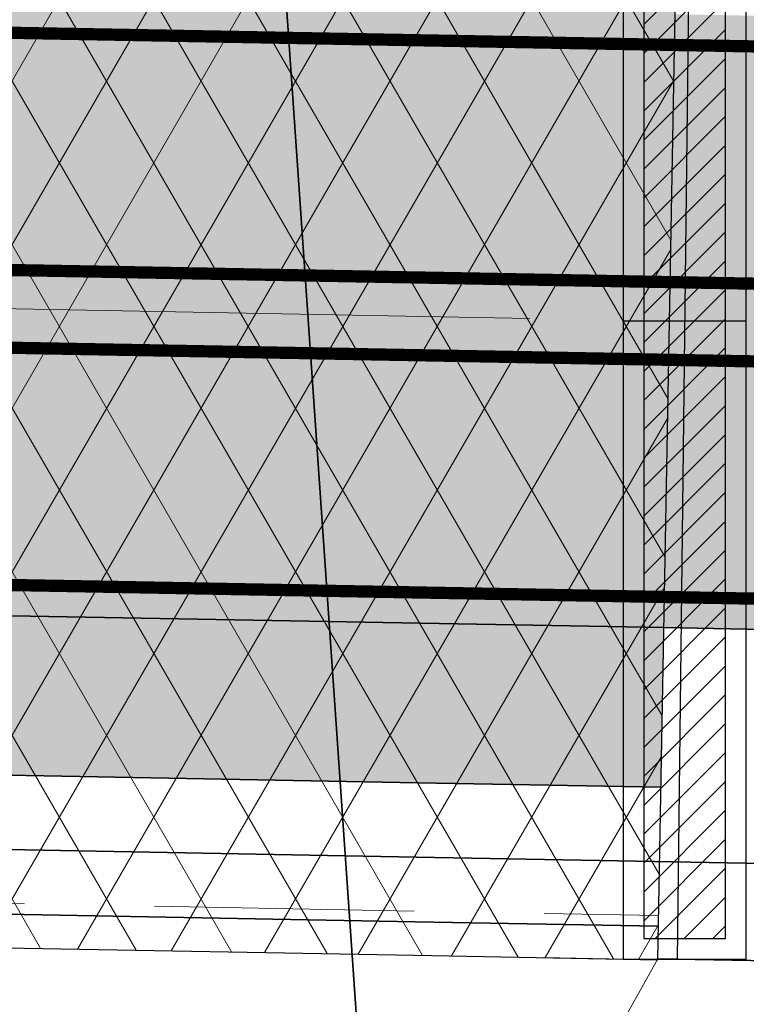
# Model space of a CAD drawing. Extents: x 100296 to 107772, y 404875 to 408930.
# Tile 25 of 98: x 101148 to 101157, y 407469 to 407481. Entities that reach past the tile are written whole.
import ezdxf

# ---------------------------------------------------------------- set-up
doc = ezdxf.new("R2010")
doc.units = 0
for name, pattern in [('CENTER2', [28.575000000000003, 19.05, -3.175, 3.175, -3.175]), ('HIDDEN2', [4.762499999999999, 3.175, -1.5875]), ('VW-3-3_STREEP', [6, 3, -3])]:
    doc.linetypes.add(name, pattern=pattern)
for name, color, linetype, lineweight in [('b-we-gw-taludarcering_lang-g', 2, 'Continuous', 18), ('gr-nw-f2dl400_80', 1, 'f2dl40080', 35), ('n-co-bc-betonvorm-g', 2, 'Continuous', 35), ('n-co-bc-betonvorm-gn', 1, 'HIDDEN2', 18), ('n-we-am_as_weg_hoofdrijbaan_rechtstand-g', 1, 'CENTER2', 18), ('n-we-gw-grondwerk-g', 2, 'Continuous', 35), ('n-we-kw-kunstwerk-a', 253, 'Continuous', 18), ('n-we-vh-verharding_kantverharding-g', 3, 'Continuous', 35), ('n-we-vw-markering_langs_streep_33_015-g', 7, 'VW-3-3_STREEP', 35), ('n-we-vw-markering_langs_streep_doorgetrokken_015-g', 7, 'Continuous', 35)]:
    doc.layers.add(name, color=color, linetype=linetype, lineweight=lineweight)
for name, color, linetype in [('TDNA----_damwand', 254, 'Continuous'), ('TDNA----_main_road_asphalt', 251, 'Continuous'), ('TDNL----_bossages', 71, 'Continuous'), ('TDNL----_damwand', 1, 'Continuous'), ('TDNL----_kunstwerk', 4, 'Continuous')]:
    doc.layers.add(name, color=color, linetype=linetype)
doc.linetypes.add('f2dl40080', pattern='A,2,-1,[168,RTW.shx,S=0.5,R=0,X=0,Y=0],-1', length=4)

# ---------------------------------------------------------------- blocks, each defined once
blk = doc.blocks.new('pijler bovenaanzicht')
at = {"layer": 'TDNA----_damwand'}
h = blk.add_hatch(dxfattribs=at)
h.set_pattern_fill('ANSI31', color=256, scale=2)
h.set_pattern_definition([(45, (0, 0), (-0.1767766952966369, 0.1767766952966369), [])])
h.paths.add_polyline_path([(-0.5, -7.549999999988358), (0.5, -7.549999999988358), (0.5, 7.549999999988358), (-0.5, 7.549999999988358)])
at = {"layer": 'TDNL----_damwand'}
for points in [[(-0.75, -7.799999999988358), (0.75, -7.799999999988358), (0.75, 7.799999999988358), (-0.75, 7.799999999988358)], [(-0.5, -7.549999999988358), (0.5, -7.549999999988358), (0.5, 7.549999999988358), (-0.5, 7.549999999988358)]]:
    blk.add_lwpolyline(points, close=True, dxfattribs=at)
at = {"layer": 'TDNL----_damwand', "flags": 128}
blk.add_lwpolyline([(0.75, 0), (-0.75, 0)], dxfattribs=at)

msp = doc.modelspace()

# ---------------------------------------------------------------- hatches: boundary and pattern name
at = {"layer": 'n-we-kw-kunstwerk-a'}
h = msp.add_hatch(dxfattribs=at)
h.set_pattern_fill('ENV-A01', color=256)
h.set_pattern_definition([(59.99999999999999, (0, 0), (-0.8660254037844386, 0.5000000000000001), []), (120, (0, 0), (-0.8660254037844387, -0.4999999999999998), [])])
h.paths.add_polyline_path([(101040.5157212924, 407471.381035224), (101048.2398327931, 407471.239290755), (101053.238991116, 407471.1475516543), (101058.2381494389, 407471.0558125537), (101063.2373077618, 407470.9640734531), (101068.2364660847, 407470.8723343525), (101073.2356244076, 407470.7805952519), (101078.2347827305, 407470.6888561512), (101083.2339410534, 407470.5971170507), (101088.2330993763, 407470.50537795), (101093.2322576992, 407470.4136388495), (101098.2314160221, 407470.3218997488), (101103.230574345, 407470.2301606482), (101108.2297326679, 407470.1384215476), (101113.2288909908, 407470.046682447), (101118.2280493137, 407469.9549433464), (101123.2272076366, 407469.8632042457), (101128.2263659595, 407469.7714651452), (101133.2255242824, 407469.6797260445), (101138.2246826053, 407469.587986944), (101143.2238409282, 407469.4962478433), (101148.2229992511, 407469.4045087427), (101153.222157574, 407469.3127696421), (101156.1928551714, 407469.2582546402), (101156.4792646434, 407484.8656269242), (101153.5085670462, 407484.9201419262), (101148.5094087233, 407485.0118810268), (101143.5102504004, 407485.1036201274), (101138.5110920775, 407485.195359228), (101133.5119337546, 407485.2870983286), (101128.5127754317, 407485.3788374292), (101123.5136171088, 407485.4705765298), (101118.5144587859, 407485.5623156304), (101113.515300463, 407485.6540547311), (101108.5161421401, 407485.7457938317), (101103.5169838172, 407485.8375329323), (101098.5178254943, 407485.9292720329), (101093.5186671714, 407486.0210111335), (101088.5195088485, 407486.1127502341), (101083.5203505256, 407486.2044893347), (101078.5211922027, 407486.2962284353), (101073.5220338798, 407486.3879675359), (101068.5228755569, 407486.4797066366), (101063.523717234, 407486.5714457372), (101058.5245589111, 407486.6631848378), (101053.5254005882, 407486.7549239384), (101048.5262422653, 407486.846663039), (101043.5270839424, 407486.9384021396), (101040.8021307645, 407486.988407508)])
at = {"layer": 'TDNA----_main_road_asphalt'}
msp.add_hatch(color=256, dxfattribs=at).paths.add_polyline_path([(101226.8835860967, 407479.5229617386), (101223.4224748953, 407479.586476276), (101218.4233165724, 407479.6782153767), (101213.4241582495, 407479.7699544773), (101208.4249999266, 407479.8616935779), (101203.4258416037, 407479.9534326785), (101198.4266832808, 407480.0451717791), (101193.4275249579, 407480.1369108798), (101188.428366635, 407480.2286499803), (101183.4292083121, 407480.320389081), (101178.4300499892, 407480.4121281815), (101173.4308916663, 407480.5038672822), (101168.4317333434, 407480.5956063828), (101163.4325750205, 407480.6873454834), (101158.4334166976, 407480.779084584), (101156.4049559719, 407480.8163086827), (101156.4407342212, 407482.7659804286), (101153.4700366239, 407482.8204954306), (101148.470878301, 407482.9122345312), (101143.4717199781, 407483.0039736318), (101138.4725616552, 407483.0957127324), (101133.4734033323, 407483.187451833), (101128.4742450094, 407483.2791909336), (101123.4750866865, 407483.3709300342), (101118.4759283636, 407483.4626691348), (101113.4767700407, 407483.5544082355), (101108.4776117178, 407483.6461473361), (101103.4784533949, 407483.7378864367), (101098.479295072, 407483.8296255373), (101093.4801367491, 407483.9213646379), (101088.4809784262, 407484.0131037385), (101083.4818201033, 407484.1048428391), (101078.4826617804, 407484.1965819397), (101073.4835034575, 407484.2883210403), (101068.4843451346, 407484.380060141), (101063.4851868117, 407484.4717992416), (101058.4860284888, 407484.5635383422), (101053.4868701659, 407484.6552774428), (101048.487711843, 407484.7470165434), (101043.4885535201, 407484.838755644), (101040.7636003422, 407484.8887610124), (101040.727822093, 407482.9390892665), (101038.453616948, 407482.9808229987), (101033.4544586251, 407483.0725620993), (101028.4553003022, 407483.1643011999), (101023.4561419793, 407483.2560403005), (101018.4569836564, 407483.3477794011), (101013.4578253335, 407483.4395185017), (101008.4586670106, 407483.5312576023), (101003.4595086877, 407483.622996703), (100998.4603503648, 407483.7147358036), (100993.4611920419, 407483.8064749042), (100988.462033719, 407483.8982140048), (100983.4628753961, 407483.9899531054), (100978.4637170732, 407484.081692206), (100973.4645587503, 407484.1734313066), (100968.4654004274, 407484.2651704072), (100963.4662421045, 407484.3569095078), (100958.4670837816, 407484.4486486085), (100953.4679254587, 407484.5403877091), (100948.4687671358, 407484.6321268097), (100943.4696088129, 407484.7238659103), (100938.47045049, 407484.8156050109), (100933.4712921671, 407484.9073441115), (100928.4721338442, 407484.9990832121), (100923.4729755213, 407485.0908223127), (100918.4738171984, 407485.1825614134), (100913.4746588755, 407485.274300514), (100908.4755005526, 407485.3660396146), (100903.4763422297, 407485.4577787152), (100898.4771839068, 407485.5495178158), (100893.4780255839, 407485.6412569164), (100888.478867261, 407485.732996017), (100883.4797089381, 407485.8247351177), (100878.4805506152, 407485.9164742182), (100873.4813922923, 407486.0082133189), (100868.4822339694, 407486.0999524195), (100863.4830756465, 407486.1916915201), (100858.4839173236, 407486.2834306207), (100853.4847590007, 407486.3751697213), (100848.4856006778, 407486.4669088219), (100843.4864423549, 407486.5586479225), (100838.487284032, 407486.6503870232), (100833.4881257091, 407486.7421261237), (100828.4889673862, 407486.8338652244), (100825.9268903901, 407486.8808816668), (100825.7481836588, 407479.3828983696), (100828.3513587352, 407479.3351277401), (100833.3505170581, 407479.2433886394), (100838.349675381, 407479.1516495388), (100843.3488337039, 407479.0599104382), (100848.3479920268, 407478.9681713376), (100853.3471503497, 407478.876432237), (100858.3463086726, 407478.7846931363), (100863.3454669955, 407478.6929540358), (100868.3446253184, 407478.6012149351), (100873.3437836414, 407478.5094758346), (100878.3429419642, 407478.4177367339), (100883.3421002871, 407478.3259976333), (100888.34125861, 407478.2342585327), (100893.3404169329, 407478.1425194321), (100898.3395752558, 407478.0507803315), (100903.3387335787, 407477.9590412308), (100908.3378919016, 407477.8673021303), (100913.3370502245, 407477.7755630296), (100918.3362085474, 407477.6838239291), (100923.3353668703, 407477.5920848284), (100928.3345251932, 407477.5003457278), (100933.3336835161, 407477.4086066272), (100938.332841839, 407477.3168675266), (100943.3320001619, 407477.225128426), (100948.3311584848, 407477.1333893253), (100953.3303168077, 407477.0416502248), (100958.3294751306, 407476.9499111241), (100963.3286334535, 407476.8581720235), (100968.3277917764, 407476.7664329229), (100973.3269500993, 407476.6746938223), (100978.3261084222, 407476.5829547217), (100983.3252667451, 407476.4912156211), (100988.324425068, 407476.3994765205), (100993.3235833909, 407476.3077374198), (100998.3227417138, 407476.2159983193), (101003.3219000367, 407476.1242592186), (101008.3210583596, 407476.032520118), (101013.3202166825, 407475.9407810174), (101018.3193750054, 407475.8490419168), (101023.3185333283, 407475.7573028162), (101028.3176916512, 407475.6655637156), (101033.3168499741, 407475.573824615), (101038.316008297, 407475.4820855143), (101040.590213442, 407475.4403517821), (101040.5544351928, 407473.4906800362), (101043.2793883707, 407473.4406746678), (101048.2785466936, 407473.3489355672), (101053.2777050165, 407473.2571964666), (101058.2768633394, 407473.165457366), (101063.2760216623, 407473.0737182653), (101068.2751799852, 407472.9819791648), (101073.2743383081, 407472.8902400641), (101078.273496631, 407472.7985009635), (101083.2726549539, 407472.7067618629), (101088.2718132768, 407472.6150227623), (101093.2709715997, 407472.5232836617), (101098.2701299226, 407472.4315445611), (101103.2692882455, 407472.3398054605), (101108.2684465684, 407472.2480663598), (101113.2676048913, 407472.1563272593), (101118.2667632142, 407472.0645881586), (101123.2659215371, 407471.972849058), (101128.26507986, 407471.8811099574), (101133.2642381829, 407471.7893708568), (101138.2633965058, 407471.6976317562), (101143.2625548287, 407471.6058926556), (101148.2617131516, 407471.514153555), (101153.2608714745, 407471.4224144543), (101156.2315690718, 407471.3678994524), (101156.267347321, 407473.3175711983), (101158.2958080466, 407473.2803470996), (101163.2949663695, 407473.1886079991), (101168.2941246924, 407473.0968688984), (101173.2932830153, 407473.0051297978), (101178.2924413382, 407472.9133906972), (101183.2915996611, 407472.8216515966), (101188.290757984, 407472.729912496), (101193.2899163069, 407472.6381733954), (101198.2890746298, 407472.5464342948), (101203.2882329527, 407472.4546951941), (101208.2873912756, 407472.3629560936), (101213.2865495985, 407472.2712169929), (101218.2857079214, 407472.1794778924), (101223.2848662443, 407472.0877387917), (101226.1148840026, 407472.0358053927)])
at = {"layer": 'TDNL----_bossages'}
h = msp.add_hatch(dxfattribs=at)
h.set_pattern_fill('ENV-A30', color=256)
h.set_pattern_definition([(45, (0, 0), (-0.6222539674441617, 0.6222539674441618), []), (45, (0, 3.1112698), (-3.111269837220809, 3.11126983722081), [1, -0.6]), (17, (0, 0), (0.5157491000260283, 1.596552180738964), [0, -1.632, -0.924, 0, -1.344]), (48, (0, 0), (-0.3683115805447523, 1.623436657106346), [0, -1.616, 0, -1.648, 0, -1.328]), (71, (0, 0), (-0.9582315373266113, 1.345261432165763), [0, -1.6, 0, -0.9599999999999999, -1.316])])
edge = h.paths.add_edge_path()
edge.add_line((101631.6280828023, 407469.6562539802), (101632.2316357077, 407471.5508864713))
edge.add_arc((101626.5147049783, 407473.3720682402), 6.000000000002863, 342.3302352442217, 446.359084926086)
edge.add_line((101626.8957241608, 407479.3599580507), (101611.3307915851, 407480.350380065))
edge.add_line((101611.3307915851, 407480.350380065), (101606.1368240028, 407480.8027214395))
edge.add_line((101606.1368240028, 407480.8027214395), (101600.9533239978, 407481.2608050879))
edge.add_line((101600.9533239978, 407481.2608050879), (101595.7757660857, 407481.7040847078))
edge.add_line((101595.7757660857, 407481.7040847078), (101590.6009274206, 407482.1150527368))
edge.add_line((101590.6009274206, 407482.1150527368), (101585.4287345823, 407482.4938333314))
edge.add_line((101585.4287345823, 407482.4938333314), (101580.2573226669, 407482.826514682))
edge.add_line((101580.2573226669, 407482.826514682), (101575.0897411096, 407483.1362137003))
edge.add_line((101575.0897411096, 407483.1362137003), (101569.9179742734, 407483.3515950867))
edge.add_line((101569.9179742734, 407483.3515950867), (101564.7498998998, 407483.5352080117))
edge.add_line((101564.7498998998, 407483.5352080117), (101559.5854320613, 407483.6871620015))
edge.add_line((101559.5854320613, 407483.6871620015), (101554.4262195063, 407483.8301159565))
edge.add_line((101554.4262195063, 407483.8301159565), (101549.281265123, 407484.0256781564))
edge.add_line((101549.281265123, 407484.0256781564), (101544.1495712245, 407484.1777510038))
edge.add_line((101544.1495712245, 407484.1777510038), (101539.0303440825, 407484.2722708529))
edge.add_line((101539.0303440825, 407484.2722708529), (101533.924618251, 407484.3277936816))
edge.add_line((101533.924618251, 407484.3277936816), (101528.8323906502, 407484.348990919))
edge.add_line((101528.8323906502, 407484.348990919), (101523.7535642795, 407484.3404517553))
edge.add_line((101523.7535642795, 407484.3404517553), (101518.6876466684, 407484.2952715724))
edge.add_line((101518.6876466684, 407484.2952715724), (101513.633820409, 407484.1889588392))
edge.add_line((101513.633820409, 407484.1889588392), (101508.5929532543, 407484.0665742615))
edge.add_line((101508.5929532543, 407484.0665742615), (101503.5645451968, 407483.9313048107))
edge.add_line((101503.5645451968, 407483.9313048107), (101498.5480510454, 407483.7852310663))
edge.add_line((101498.5480510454, 407483.7852310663), (101493.5422507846, 407483.6362854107))
edge.add_line((101493.5422507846, 407483.6362854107), (101483.5370751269, 407483.4459927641))
edge.add_line((101483.5370751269, 407483.4459927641), (101473.5325847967, 407483.2930489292))
edge.add_line((101473.5325847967, 407483.2930489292), (101463.5274899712, 407483.1071614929))
edge.add_line((101463.5274899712, 407483.1071614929), (101453.5209094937, 407482.8403168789))
edge.add_line((101453.5209094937, 407482.8403168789), (101443.5136103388, 407482.5343095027))
edge.add_line((101443.5136103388, 407482.5343095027), (101433.5081777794, 407482.3300183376))
edge.add_line((101433.5081777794, 407482.3300183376), (101413.5019921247, 407482.1764359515))
edge.add_line((101413.5019921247, 407482.1764359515), (101395.5313596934, 407481.8922171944))
edge.add_arc((101395.539266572, 407481.3922797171), 0.4999999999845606, 90.90609930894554, 168.9826031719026)
edge.add_line((101395.0484819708, 407481.487833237), (101398.5100475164, 407481.424310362))
edge.add_line((101398.5100475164, 407481.424310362), (101460.0296005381, 407480.0069863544))
edge.add_line((101460.0296005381, 407480.0069863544), (101522.1195406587, 407478.6150672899))
edge.add_line((101522.1195406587, 407478.6150672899), (101552.1308784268, 407477.2825962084))
edge.add_line((101552.1308784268, 407477.2825962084), (101578.5199892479, 407474.6257253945))
edge.add_line((101578.5199892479, 407474.6257253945), (101603.0848261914, 407470.8503984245))
edge.add_line((101603.0848261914, 407470.8503984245), (101630.2783762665, 407465.4211428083))
edge.add_line((101630.2783762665, 407465.4211428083), (101631.6280828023, 407469.6562539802))
edge = h.paths.add_edge_path()
edge.add_line((101383.0045273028, 407491.1952842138), (101413.3904114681, 407491.6758593))
edge.add_line((101413.3904114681, 407491.6758593), (101433.3747434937, 407491.8292739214))
edge.add_line((101433.3747434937, 407491.8292739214), (101443.2714590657, 407492.0313453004))
edge.add_line((101443.2714590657, 407492.0313453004), (101453.2491059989, 407492.3364459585))
edge.add_line((101453.2491059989, 407492.3364459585), (101463.3126272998, 407492.6048090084))
edge.add_line((101463.3126272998, 407492.6048090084), (101473.3717408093, 407492.7917000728))
edge.add_line((101473.3717408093, 407492.7917000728), (101483.3741414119, 407492.944611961))
edge.add_line((101483.3741414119, 407492.944611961), (101493.3106463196, 407493.1335985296))
edge.add_line((101493.3106463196, 407493.1335985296), (101498.2655072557, 407493.2810285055))
edge.add_line((101498.2655072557, 407493.2810285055), (101503.2985553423, 407493.4275861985))
edge.add_line((101503.2985553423, 407493.4275861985), (101508.3499302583, 407493.5634734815))
edge.add_line((101508.3499302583, 407493.5634734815), (101513.418631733, 407493.6865338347))
edge.add_line((101513.418631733, 407493.6865338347), (101518.5453811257, 407493.7943805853))
edge.add_line((101518.5453811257, 407493.7943805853), (101523.7032163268, 407493.8403805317))
edge.add_line((101523.7032163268, 407493.8403805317), (101528.8441769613, 407493.849024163))
edge.add_line((101528.8441769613, 407493.849024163), (101533.9960429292, 407493.8275786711))
edge.add_line((101533.9960429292, 407493.8275786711), (101539.1696850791, 407493.7713172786))
edge.add_line((101539.1696850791, 407493.7713172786), (101544.3779658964, 407493.6751531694))
edge.add_line((101544.3779658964, 407493.6751531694), (101549.6023902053, 407493.5203323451))
edge.add_line((101549.6023902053, 407493.5203323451), (101554.7382120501, 407493.325117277))
edge.add_line((101554.7382120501, 407493.325117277), (101559.8566957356, 407493.1832918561))
edge.add_line((101559.8566957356, 407493.1832918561), (101565.058254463, 407493.0302465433))
edge.add_line((101565.058254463, 407493.0302465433), (101570.2842760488, 407492.844574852))
edge.add_line((101570.2842760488, 407492.844574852), (101575.5715895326, 407492.6243814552))
edge.add_line((101575.5715895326, 407492.6243814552), (101580.8464297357, 407492.3082543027))
edge.add_line((101580.8464297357, 407492.3082543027), (101586.0806212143, 407491.9715342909))
edge.add_line((101586.0806212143, 407491.9715342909), (101591.3239116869, 407491.587546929))
edge.add_line((101591.3239116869, 407491.587546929), (101596.5570099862, 407491.1719521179))
edge.add_line((101596.5570099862, 407491.1719521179), (101601.7766613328, 407490.7250686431))
edge.add_line((101601.7766613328, 407490.7250686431), (101606.9670849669, 407490.2663731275))
edge.add_line((101606.9670849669, 407490.2663731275), (101636.2651424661, 407487.7148124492))
edge.add_line((101636.2651424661, 407487.7148124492), (101637.5376327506, 407497.7422154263))
edge.add_line((101637.5376327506, 407497.7422154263), (101582.5547483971, 407518.867778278))
edge.add_line((101582.5547483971, 407518.867778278), (101577.0953049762, 407506.8692729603))
edge.add_line((101577.0953049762, 407506.8692729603), (101559.352046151, 407505.7784978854))
edge.add_line((101559.352046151, 407505.7784978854), (101556.0763584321, 407501.4154180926))
edge.add_line((101556.0763584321, 407501.4154180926), (101545.1574174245, 407501.1427140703))
edge.add_line((101545.1574174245, 407501.1427140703), (101535.6033508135, 407505.2331103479))
edge.add_line((101535.6033508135, 407505.2331103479), (101403.7573399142, 407498.9611639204))
edge.add_line((101403.7573399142, 407498.9611639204), (101361.3705095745, 407493.503699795))
edge.add_line((101361.3705095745, 407493.503699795), (101349.6326330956, 407495.9579334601))
edge.add_line((101349.6326330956, 407495.9579334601), (101305.9569232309, 407497.0487085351))
edge.add_line((101305.9569232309, 407497.0487085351), (101255.8814485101, 407493.6644963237))
edge.add_line((101255.8814485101, 407493.6644963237), (101251.0320223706, 407493.9336321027))
edge.add_line((101251.0320223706, 407493.9336321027), (101250.2975979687, 407494.6265502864))
edge.add_line((101250.2975979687, 407494.6265502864), (101210.4137285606, 407493.4934766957))
edge.add_line((101210.4137285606, 407493.4934766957), (101206.7884684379, 407493.7309266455))
edge.add_line((101206.7884684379, 407493.7309266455), (101206.4406304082, 407493.7595203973))
edge.add_line((101206.4406304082, 407493.7595203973), (101204.1370894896, 407491.9003031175))
edge.add_line((101204.1370894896, 407491.9003031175), (101199.0033592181, 407492.2365559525))
edge.add_arc((101200.0490982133, 407508.2023453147), 16.0000000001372, 252.3439144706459, 266.25255180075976, ccw=False)
edge.add_line((101195.1962533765, 407492.9560376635), (101184.7721024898, 407496.2740073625))
edge.add_line((101184.7721024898, 407496.2740073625), (101173.4889828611, 407509.0639396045))
edge.add_line((101173.4889828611, 407509.0639396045), (101166.8252022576, 407509.6166953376))
edge.add_arc((101165.6678871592, 407495.6646122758), 14.00000000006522, 85.2582124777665, 174.9108574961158)
edge.add_line((101151.7230766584, 407496.9064899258), (101157.4161808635, 407485.8486020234))
edge.add_line((101157.4161808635, 407485.8486020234), (101358.6664499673, 407482.1554766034))
edge.add_line((101358.6664499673, 407482.1554766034), (101360.1560438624, 407485.9269372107))
edge.add_line((101360.1560438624, 407485.9269372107), (101364.0568877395, 407488.1921554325))
edge.add_line((101364.0568877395, 407488.1921554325), (101380.2952938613, 407489.1309638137))
edge.add_line((101380.2952938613, 407489.1309638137), (101382.1273550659, 407488.1995137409))
edge.add_line((101382.1273550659, 407488.1995137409), (101382.0218151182, 407490.1411327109))
edge.add_arc((101383.0203410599, 407490.1954092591), 0.9999999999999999, 90.90609930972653, 183.1113460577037, ccw=False)

# ---------------------------------------------------------------- linework, layer by layer
at = {"layer": 'b-we-gw-taludarcering_lang-g', "flags": 128}
msp.add_lwpolyline([(101152.8767792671, 407463.3193637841), (101156.1930386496, 407469.2682529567)], dxfattribs=at)
at = {"layer": 'gr-nw-f2dl400_80', "ltscale": 0.5, "flags": 128}
msp.add_lwpolyline([(101030.5394220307, 407472.7643114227), (101043.2626918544, 407472.530827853), (101048.2618501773, 407472.4390887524), (101053.2610085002, 407472.3473496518), (101058.2601668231, 407472.2556105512), (101063.259325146, 407472.1638714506), (101068.2584834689, 407472.07213235), (101073.2576417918, 407471.9803932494), (101078.2568001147, 407471.8886541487), (101083.2559584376, 407471.7969150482), (101088.2551167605, 407471.7051759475), (101093.2542750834, 407471.6134368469), (101098.2534334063, 407471.5216977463), (101103.2525917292, 407471.4299586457), (101108.2517500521, 407471.3382195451), (101113.250908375, 407471.2464804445), (101118.2500666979, 407471.1547413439), (101123.2492250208, 407471.0630022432), (101128.2483833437, 407470.9712631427), (101133.2475416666, 407470.879524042), (101138.2466999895, 407470.7877849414), (101143.2458583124, 407470.6960458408), (101148.2450166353, 407470.6043067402), (101153.2441749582, 407470.5125676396), (101166.2131892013, 407470.2745744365)], dxfattribs=at)
at = {"layer": 'n-co-bc-betonvorm-g', "flags": 128}
msp.add_lwpolyline([(101083.2414636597, 407471.0070480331), (101088.2406219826, 407470.9153089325), (101093.2397803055, 407470.8235698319), (101098.2389386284, 407470.7318307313), (101103.2380969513, 407470.6400916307), (101108.2372552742, 407470.5483525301), (101113.2364135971, 407470.4566134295), (101118.23557192, 407470.3648743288), (101123.2347302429, 407470.2731352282), (101128.2338885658, 407470.1813961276), (101133.2330468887, 407470.089657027), (101138.2322052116, 407469.9979179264), (101143.2313635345, 407469.9061788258), (101148.2305218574, 407469.8144397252), (101153.2296801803, 407469.7227006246), (101156.2003777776, 407469.6681856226)], dxfattribs=at)
at = {"layer": 'n-co-bc-betonvorm-gn', "flags": 128}
for points in [[(101040.5256291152, 407471.9209443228), (101043.2505822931, 407471.8709389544), (101048.249740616, 407471.7791998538), (101053.2488989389, 407471.6874607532), (101058.2480572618, 407471.5957216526), (101063.2472155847, 407471.503982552), (101068.2463739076, 407471.4122434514), (101073.2455322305, 407471.3205043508), (101078.2446905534, 407471.2287652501), (101083.2438488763, 407471.1370261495), (101088.2430071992, 407471.0452870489), (101093.2421655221, 407470.9535479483), (101098.241323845, 407470.8618088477), (101103.2404821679, 407470.7700697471), (101108.2396404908, 407470.6783306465), (101113.2387988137, 407470.5865915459), (101118.2379571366, 407470.4948524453), (101123.2371154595, 407470.4031133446), (101128.2362737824, 407470.311374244), (101133.2354321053, 407470.2196351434), (101138.2345904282, 407470.1278960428), (101143.2337487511, 407470.0361569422), (101148.232907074, 407469.9444178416), (101153.2320653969, 407469.852678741), (101156.2027629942, 407469.798163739)], [(101040.5157212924, 407471.381035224), (101043.2406744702, 407471.3310298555), (101048.2398327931, 407471.239290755), (101053.238991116, 407471.1475516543), (101058.2381494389, 407471.0558125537), (101063.2373077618, 407470.9640734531), (101068.2364660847, 407470.8723343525), (101073.2356244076, 407470.7805952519), (101078.2347827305, 407470.6888561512), (101083.2339410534, 407470.5971170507), (101088.2330993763, 407470.50537795), (101093.2322576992, 407470.4136388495), (101098.2314160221, 407470.3218997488), (101103.230574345, 407470.2301606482), (101108.2297326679, 407470.1384215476), (101113.2288909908, 407470.046682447), (101118.2280493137, 407469.9549433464), (101123.2272076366, 407469.8632042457), (101128.2263659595, 407469.7714651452), (101133.2255242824, 407469.6797260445), (101138.2246826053, 407469.587986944), (101143.2238409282, 407469.4962478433), (101148.2229992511, 407469.4045087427), (101153.222157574, 407469.3127696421), (101156.1928551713, 407469.2582546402)]]:
    msp.add_lwpolyline(points, dxfattribs=at)
at = {"layer": 'n-we-am_as_weg_hoofdrijbaan_rechtstand-g', "flags": 128}
msp.add_lwpolyline([(100478.4676533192, 407489.5064432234), (101495.1623347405, 407470.8491714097)], dxfattribs=at)
at = {"layer": 'n-we-gw-grondwerk-g'}
for p, q in [((101152.8767792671, 407463.3193637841), (101150.7038868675, 407494.6260097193)), ((101156.1930386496, 407469.2682529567), (101163.220657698, 407469.1392897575))]:
    msp.add_line(p, q, dxfattribs=at)
at = {"layer": 'n-we-vh-verharding_kantverharding-g', "flags": 128}
for points in [[(101083.3084332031, 407474.6564336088), (101088.307591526, 407474.5646945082), (101093.3067498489, 407474.4729554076), (101098.3059081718, 407474.381216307), (101103.3050664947, 407474.2894772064), (101108.3042248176, 407474.1977381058), (101113.3033831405, 407474.1059990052), (101118.3025414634, 407474.0142599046), (101123.3016997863, 407473.9225208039), (101128.3008581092, 407473.8307817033), (101133.3000164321, 407473.7390426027), (101138.299174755, 407473.6473035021), (101143.2983330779, 407473.5555644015), (101148.2974914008, 407473.4638253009), (101153.2966497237, 407473.3720862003), (101156.267347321, 407473.3175711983), (101158.2958080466, 407473.2803470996)], [(101083.2726549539, 407472.7067618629), (101088.2718132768, 407472.6150227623), (101093.2709715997, 407472.5232836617), (101098.2701299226, 407472.4315445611), (101103.2692882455, 407472.3398054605), (101108.2684465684, 407472.2480663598), (101113.2676048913, 407472.1563272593), (101118.2667632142, 407472.0645881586), (101123.2659215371, 407471.972849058), (101128.26507986, 407471.8811099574), (101133.2642381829, 407471.7893708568), (101138.2633965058, 407471.6976317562), (101143.2625548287, 407471.6058926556), (101148.2617131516, 407471.514153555), (101153.2608714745, 407471.4224144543), (101156.2315690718, 407471.3678994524)]]:
    msp.add_lwpolyline(points, dxfattribs=at)
at = {"layer": 'n-we-vw-markering_langs_streep_33_015-g', "flags": 128}
msp.add_lwpolyline([(100738.6928291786, 407489.9316212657, 0.15, 0.15, 0), (100749.9841746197, 407488.931759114, 0.15, 0.15, 0), (100769.304407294, 407487.7613711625, 0.15, 0.15, 0.01041102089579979), (100779.7221027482, 407487.3530014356, 0.15, 0.15, 0), (100783.4896620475, 407487.2845802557, 0.15, 0.15, 0), (100788.4888203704, 407487.192841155, 0.15, 0.15, 0), (100793.4879786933, 407487.1011020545, 0.15, 0.15, 0), (100798.4871370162, 407487.0093629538, 0.15, 0.15, 0), (100803.4862953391, 407486.9176238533, 0.15, 0.15, 0), (100808.485453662, 407486.8258847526, 0.15, 0.15, 0), (100813.4846119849, 407486.734145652, 0.15, 0.15, 0), (100818.4837703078, 407486.6424065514, 0.15, 0.15, 0), (100823.4829286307, 407486.5506674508, 0.15, 0.15, 0), (100828.4820869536, 407486.4589283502, 0.15, 0.15, 0), (100833.4812452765, 407486.3671892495, 0.15, 0.15, 0), (100838.4804035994, 407486.275450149, 0.15, 0.15, 0), (100843.4795619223, 407486.1837110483, 0.15, 0.15, 0), (100848.4787202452, 407486.0919719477, 0.15, 0.15, 0), (100853.4778785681, 407486.0002328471, 0.15, 0.15, 0), (100858.477036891, 407485.9084937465, 0.15, 0.15, 0), (100863.4761952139, 407485.8167546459, 0.15, 0.15, 0), (100868.4753535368, 407485.7250155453, 0.15, 0.15, 0), (100873.4745118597, 407485.6332764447, 0.15, 0.15, 0), (100878.4736701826, 407485.541537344, 0.15, 0.15, 0), (100883.4728285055, 407485.4497982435, 0.15, 0.15, 0), (100888.4719868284, 407485.3580591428, 0.15, 0.15, 0), (100893.4711451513, 407485.2663200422, 0.15, 0.15, 0), (100898.4703034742, 407485.1745809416, 0.15, 0.15, 0), (100903.4694617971, 407485.082841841, 0.15, 0.15, 0), (100908.46862012, 407484.9911027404, 0.15, 0.15, 0), (100913.4677784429, 407484.8993636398, 0.15, 0.15, 0), (100918.4669367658, 407484.8076245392, 0.15, 0.15, 0), (100923.4660950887, 407484.7158854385, 0.15, 0.15, 0), (100928.4652534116, 407484.6241463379, 0.15, 0.15, 0), (100933.4644117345, 407484.5324072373, 0.15, 0.15, 0), (100938.4635700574, 407484.4406681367, 0.15, 0.15, 0), (100943.4627283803, 407484.3489290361, 0.15, 0.15, 0), (100948.4618867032, 407484.2571899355, 0.15, 0.15, 0), (100953.4610450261, 407484.1654508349, 0.15, 0.15, 0), (100958.460203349, 407484.0737117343, 0.15, 0.15, 0), (100963.4593616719, 407483.9819726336, 0.15, 0.15, 0), (100968.4585199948, 407483.890233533, 0.15, 0.15, 0), (100973.4576783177, 407483.7984944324, 0.15, 0.15, 0), (100978.4568366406, 407483.7067553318, 0.15, 0.15, 0), (100983.4559949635, 407483.6150162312, 0.15, 0.15, 0), (100988.4551532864, 407483.5232771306, 0.15, 0.15, 0), (100993.4543116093, 407483.43153803, 0.15, 0.15, 0), (100998.4534699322, 407483.3397989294, 0.15, 0.15, 0), (101003.4526282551, 407483.2480598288, 0.15, 0.15, 0), (101008.451786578, 407483.1563207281, 0.15, 0.15, 0), (101013.4509449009, 407483.0645816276, 0.15, 0.15, 0), (101018.4501032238, 407482.9728425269, 0.15, 0.15, 0), (101023.4492615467, 407482.8811034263, 0.15, 0.15, 0), (101028.4484198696, 407482.7893643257, 0.15, 0.15, 0), (101033.4475781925, 407482.6976252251, 0.15, 0.15, 0), (101038.4467365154, 407482.6058861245, 0.15, 0.15, 0), (101040.7209416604, 407482.5641523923, 0.15, 0.15, 0), (101043.4458948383, 407482.5141470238, 0.15, 0.15, 0), (101048.4450531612, 407482.4224079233, 0.15, 0.15, 0), (101053.4442114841, 407482.3306688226, 0.15, 0.15, 0), (101058.443369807, 407482.2389297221, 0.15, 0.15, 0), (101063.4425281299, 407482.1471906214, 0.15, 0.15, 0), (101068.4416864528, 407482.0554515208, 0.15, 0.15, 0), (101073.4408447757, 407481.9637124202, 0.15, 0.15, 0), (101078.4400030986, 407481.8719733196, 0.15, 0.15, 0), (101083.4391614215, 407481.780234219, 0.15, 0.15, 0), (101088.4383197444, 407481.6884951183, 0.15, 0.15, 0), (101093.4374780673, 407481.5967560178, 0.15, 0.15, 0), (101098.4366363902, 407481.5050169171, 0.15, 0.15, 0), (101103.4357947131, 407481.4132778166, 0.15, 0.15, 0), (101108.434953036, 407481.3215387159, 0.15, 0.15, 0), (101113.4341113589, 407481.2297996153, 0.15, 0.15, 0), (101118.4332696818, 407481.1380605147, 0.15, 0.15, 0), (101123.4324280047, 407481.0463214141, 0.15, 0.15, 0), (101128.4315863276, 407480.9545823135, 0.15, 0.15, 0), (101133.4307446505, 407480.8628432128, 0.15, 0.15, 0), (101138.4299029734, 407480.7711041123, 0.15, 0.15, 0), (101143.4290612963, 407480.6793650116, 0.15, 0.15, 0), (101148.4282196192, 407480.5876259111, 0.15, 0.15, 0), (101153.4273779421, 407480.4958868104, 0.15, 0.15, 0), (101156.3980755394, 407480.4413718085, 0.15, 0.15, 0), (101158.426536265, 407480.4041477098, 0.15, 0.15, 0), (101163.4256945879, 407480.3124086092, 0.15, 0.15, 0), (101168.4248529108, 407480.2206695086, 0.15, 0.15, 0), (101173.4240112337, 407480.128930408, 0.15, 0.15, 0), (101178.4231695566, 407480.0371913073, 0.15, 0.15, 0), (101183.4223278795, 407479.9454522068, 0.15, 0.15, 0), (101188.4214862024, 407479.8537131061, 0.15, 0.15, 0), (101193.4206445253, 407479.7619740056, 0.15, 0.15, 0), (101198.4198028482, 407479.6702349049, 0.15, 0.15, 0), (101203.4189611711, 407479.5784958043, 0.15, 0.15, 0), (101208.418119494, 407479.4867567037, 0.15, 0.15, 0), (101213.4172778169, 407479.3950176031, 0.15, 0.15, 0), (101218.4164361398, 407479.3032785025, 0.15, 0.15, 0), (101223.4155944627, 407479.2115394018, 0.15, 0.15, 0), (101228.4147527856, 407479.1198003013, 0.15, 0.15, 0), (101233.4139111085, 407479.0280612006, 0.15, 0.15, 0), (101238.4130694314, 407478.9363221, 0.15, 0.15, 0), (101243.4122277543, 407478.8445829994, 0.15, 0.15, 0), (101248.4113860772, 407478.7528438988, 0.15, 0.15, 0), (101253.4105444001, 407478.6611047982, 0.15, 0.15, 0), (101258.409702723, 407478.5693656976, 0.15, 0.15, 0), (101263.4088610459, 407478.477626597, 0.15, 0.15, 0), (101268.4080193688, 407478.3858874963, 0.15, 0.15, 0), (101273.4071776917, 407478.2941483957, 0.15, 0.15, 0), (101278.4063360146, 407478.2024092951, 0.15, 0.15, 0), (101283.4054943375, 407478.1106701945, 0.15, 0.15, 0), (101288.4046526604, 407478.0189310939, 0.15, 0.15, 0), (101293.4038109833, 407477.9271919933, 0.15, 0.15, 0), (101298.4029693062, 407477.8354528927, 0.15, 0.15, 0), (101303.4021276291, 407477.7437137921, 0.15, 0.15, 0), (101308.401285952, 407477.6519746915, 0.15, 0.15, 0), (101313.4004442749, 407477.5602355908, 0.15, 0.15, 0), (101318.3996025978, 407477.4684964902, 0.15, 0.15, 0), (101323.3987609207, 407477.3767573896, 0.15, 0.15, 0), (101328.3979192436, 407477.285018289, 0.15, 0.15, 0), (101333.3970775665, 407477.1932791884, 0.15, 0.15, 0), (101338.3962358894, 407477.1015400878, 0.15, 0.15, 0), (101343.3953942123, 407477.0098009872, 0.15, 0.15, 0), (101348.3945525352, 407476.9180618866, 0.15, 0.15, 0), (101353.3937108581, 407476.8263227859, 0.15, 0.15, 0), (101363.3920275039, 407476.6428445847, 0.15, 0.15, 0), (101373.3903441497, 407476.4593663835, 0.15, 0.15, 0), (101383.3886607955, 407476.2758881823, 0.15, 0.15, 0), (101393.3869774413, 407476.0924099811, 0.15, 0.15, 0), (101403.3852940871, 407475.9089317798, 0.15, 0.15, 0), (101404.287216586, 407475.8923806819, 0.15, 0.15, 0), (101413.3836107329, 407475.7254535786, 0.15, 0.15, 0), (101423.3819273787, 407475.5419753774, 0.15, 0.15, 0), (101433.3802440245, 407475.3584971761, 0.15, 0.15, 0), (101443.3785606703, 407475.1750189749, 0.15, 0.15, 0), (101453.3768773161, 407474.9915407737, 0.15, 0.15, 0), (101463.3751939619, 407474.8080625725, 0.15, 0.15, 0), (101473.3735106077, 407474.6245843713, 0.15, 0.15, 0), (101483.3718272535, 407474.4411061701, 0.15, 0.15, 0), (101488.3709855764, 407474.3493670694, 0.15, 0.15, 0), (101493.3701438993, 407474.2576279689, 0.15, 0.15, 0), (101498.3698765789, 407474.1656987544, 0.15, 0.15, 0), (101503.3722758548, 407474.0709601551, 0.15, 0.15, 0), (101508.3774550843, 407473.9691123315, 0.15, 0.15, 0), (101513.3853077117, 407473.8558151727, 0.15, 0.15, 0), (101518.3956974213, 407473.7267217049, 0.15, 0.15, 0), (101523.4084468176, 407473.5774785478, 0.15, 0.15, 0), (101528.4233260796, 407473.4037265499, 0.15, 0.15, 0), (101533.4400415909, 407473.20110165, 0.15, 0.15, 0), (101538.4582245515, 407472.9652360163, 0.15, 0.15, 0), (101543.4774195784, 407472.6917595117, 0.15, 0.15, 0), (101548.4970733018, 407472.3763015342, 0.15, 0.15, 0), (101553.5165160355, 407472.0144940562, 0.15, 0.15, 0), (101558.5333970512, 407471.6029934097, 0.15, 0.15, 0), (101563.5459122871, 407471.1413453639, 0.15, 0.15, 0), (101568.5535604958, 407470.6295960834, 0.15, 0.15, 0), (101573.5558409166, 407470.0677967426, 0.15, 0.15, 0), (101578.5522533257, 407469.4560035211, 0.15, 0.15, 0), (101583.542298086, 407468.7942775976, 0.15, 0.15, 0), (101588.5254761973, 407468.0826851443, 0.15, 0.15, 0), (101593.5012893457, 407467.3212973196, 0.15, 0.15, 0), (101598.4692399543, 407466.5101902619, 0.15, 0.15, 0), (101603.4288312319, 407465.6494450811, 0.15, 0.15, 0), (101608.3795672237, 407464.739147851, 0.15, 0.15, 0), (101613.3209528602, 407463.7793896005, 0.15, 0.15, 0), (101618.252494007, 407462.7702663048, 0.15, 0.15, 0), (101631.5834716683, 407459.8006094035, 0, 0, 0)], format="xyseb", dxfattribs=at)
at = {"layer": 'n-we-vw-markering_langs_streep_33_015-g', "const_width": 0.15, "flags": 128}
msp.add_lwpolyline([(100738.8892029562, 407478.9772991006), (100746.989067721, 407479.8137495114, -0.01757958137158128), (100754.0330433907, 407480.2258703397), (100769.1727181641, 407480.578456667, -0.01034765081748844), (100779.5982715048, 407480.6048543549), (100783.3658142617, 407480.5357165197), (100788.3649725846, 407480.4439774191), (100793.3641309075, 407480.3522383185), (100798.3632892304, 407480.2604992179), (100803.3624475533, 407480.1687601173), (100808.3616058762, 407480.0770210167), (100813.3607641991, 407479.985281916), (100818.359922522, 407479.8935428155), (100823.3590808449, 407479.8018037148), (100828.3582391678, 407479.7100646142), (100833.3573974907, 407479.6183255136), (100838.3565558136, 407479.526586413), (100843.3557141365, 407479.4348473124), (100848.3548724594, 407479.3431082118), (100853.3540307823, 407479.2513691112), (100858.3531891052, 407479.1596300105), (100863.3523474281, 407479.06789091), (100868.351505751, 407478.9761518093), (100873.3506640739, 407478.8844127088), (100878.3498223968, 407478.7926736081), (100883.3489807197, 407478.7009345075), (100888.3481390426, 407478.6091954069), (100893.3472973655, 407478.5174563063), (100898.3464556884, 407478.4257172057), (100903.3456140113, 407478.333978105), (100908.3447723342, 407478.2422390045), (100913.3439306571, 407478.1504999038), (100918.34308898, 407478.0587608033), (100923.3422473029, 407477.9670217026), (100928.3414056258, 407477.875282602), (100933.3405639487, 407477.7835435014), (100938.3397222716, 407477.6918044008), (100943.3388805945, 407477.6000653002), (100948.3380389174, 407477.5083261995), (100953.3371972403, 407477.416587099), (100958.3363555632, 407477.3248479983), (100963.3355138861, 407477.2331088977), (100968.334672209, 407477.1413697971), (100973.3338305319, 407477.0496306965), (100978.3329888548, 407476.9578915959), (100983.3321471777, 407476.8661524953), (100988.3313055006, 407476.7744133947), (100993.3304638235, 407476.682674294), (100998.3296221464, 407476.5909351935), (101003.3287804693, 407476.4991960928), (101008.3279387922, 407476.4074569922), (101013.3270971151, 407476.3157178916), (101018.326255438, 407476.223978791), (101023.3254137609, 407476.1322396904), (101028.3245720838, 407476.0405005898), (101033.3237304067, 407475.9487614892), (101038.3228887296, 407475.8570223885), (101040.5970938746, 407475.8152886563), (101043.3220470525, 407475.7652832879), (101048.3212053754, 407475.6735441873), (101053.3203636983, 407475.5818050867), (101058.3195220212, 407475.4900659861), (101063.3186803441, 407475.3983268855), (101068.317838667, 407475.3065877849), (101073.3169969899, 407475.2148486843), (101078.3161553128, 407475.1231095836), (101083.3153136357, 407475.031370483), (101088.3144719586, 407474.9396313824), (101093.3136302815, 407474.8478922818), (101098.3127886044, 407474.7561531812), (101103.3119469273, 407474.6644140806), (101108.3111052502, 407474.57267498), (101113.3102635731, 407474.4809358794), (101118.309421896, 407474.3891967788), (101123.3085802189, 407474.2974576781), (101128.3077385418, 407474.2057185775), (101133.3068968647, 407474.1139794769), (101138.3060551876, 407474.0222403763), (101143.3052135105, 407473.9305012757), (101148.3043718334, 407473.8387621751), (101153.3035301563, 407473.7470230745), (101156.2742277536, 407473.6925080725), (101158.3026884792, 407473.6552839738), (101163.3018468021, 407473.5635448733), (101168.301005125, 407473.4718057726), (101173.3001634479, 407473.380066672), (101178.2993217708, 407473.2883275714), (101183.2984800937, 407473.1965884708), (101188.2976384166, 407473.1048493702), (101193.2967967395, 407473.0131102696), (101198.2959550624, 407472.921371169), (101203.2951133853, 407472.8296320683), (101208.2942717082, 407472.7378929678), (101213.2934300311, 407472.6461538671), (101218.292588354, 407472.5544147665), (101223.2917466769, 407472.4626756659), (101228.2909049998, 407472.3709365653), (101233.2900633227, 407472.2791974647), (101238.2892216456, 407472.1874583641), (101243.2883799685, 407472.0957192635), (101248.2875382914, 407472.0039801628), (101253.2866966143, 407471.9122410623), (101258.2858549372, 407471.8205019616), (101263.2850132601, 407471.7287628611), (101268.284171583, 407471.6370237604), (101273.2833299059, 407471.5452846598), (101278.2824882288, 407471.4535455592), (101283.2816465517, 407471.3618064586), (101288.2808048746, 407471.270067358), (101293.2799631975, 407471.1783282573), (101298.2791215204, 407471.0865891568), (101303.2782798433, 407470.9948500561), (101308.2774381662, 407470.9031109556), (101313.2765964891, 407470.8113718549), (101318.275754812, 407470.7196327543), (101323.2749131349, 407470.6278936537), (101328.2740714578, 407470.5361545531), (101333.2732297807, 407470.4444154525), (101338.2723881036, 407470.3526763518), (101343.2715464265, 407470.2609372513), (101348.2707047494, 407470.1691981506), (101353.2698630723, 407470.07745905), (101363.2681797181, 407469.8939808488), (101373.2664963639, 407469.7105026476), (101383.2648130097, 407469.5270244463), (101393.2631296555, 407469.3435462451), (101403.2614463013, 407469.1600680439), (101404.1633688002, 407469.143516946), (101413.2597629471, 407468.9765898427), (101423.2580795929, 407468.7931116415), (101433.2563962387, 407468.6096334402), (101443.2547128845, 407468.426155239), (101453.2530295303, 407468.2426770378), (101463.2513461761, 407468.0591988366), (101473.2496628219, 407467.8757206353), (101483.2479794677, 407467.6922424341), (101488.2471377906, 407467.6005033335), (101493.2462961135, 407467.5087642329), (101498.2448734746, 407467.4168563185), (101503.2406809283, 407467.3222430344), (101508.2334306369, 407467.220649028), (101513.2230167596, 407467.1077664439), (101518.2093042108, 407466.9792957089), (101523.1921175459, 407466.8309459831), (101528.1712298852, 407466.6584357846), (101533.1463518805, 407466.4574938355), (101538.117120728, 407466.2238601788), (101543.0830892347, 407465.9532876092), (101548.0437149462, 407465.6415434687), (101552.9983563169, 407465.2844115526), (101557.9479635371, 407464.8784289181), (101562.8932635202, 407464.4229713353), (101567.8337617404, 407463.9180843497), (101572.7689641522, 407463.3638184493), (101577.6983772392, 407462.7602290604), (101582.6215080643, 407462.1073765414), (101587.5378643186, 407461.405326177), (101592.4469543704, 407460.6541481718), (101597.348287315, 407459.8539176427), (101602.241373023, 407459.0047146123), (101607.12572219, 407458.1066240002), (101612.0008463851, 407457.1597356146), (101616.8662581, 407456.1641441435), (101629.5854227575, 407453.3261764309)], format="xyb", dxfattribs=at)
at = {"layer": 'n-we-vw-markering_langs_streep_doorgetrokken_015-g', "const_width": 0.15, "flags": 128}
for points in [[(101083.3859527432, 407478.8807223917), (101088.3851110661, 407478.7889832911), (101093.384269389, 407478.6972441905), (101098.3834277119, 407478.6055050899), (101103.3825860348, 407478.5137659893), (101108.3817443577, 407478.4220268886), (101113.3809026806, 407478.3302877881), (101118.3800610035, 407478.2385486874), (101123.3792193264, 407478.1468095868), (101128.3783776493, 407478.0550704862), (101133.3775359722, 407477.9633313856), (101138.3766942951, 407477.871592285), (101143.375852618, 407477.7798531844), (101148.3750109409, 407477.6881140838), (101153.3741692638, 407477.5963749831), (101156.344866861, 407477.5418599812), (101158.3733275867, 407477.5046358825)], [(101083.368522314, 407477.9308823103), (101088.3676806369, 407477.8391432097), (101093.3668389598, 407477.7474041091), (101098.3659972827, 407477.6556650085), (101103.3651556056, 407477.5639259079), (101108.3643139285, 407477.4721868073), (101113.3634722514, 407477.3804477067), (101118.3626305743, 407477.288708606), (101123.3617888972, 407477.1969695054), (101128.3609472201, 407477.1052304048), (101133.360105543, 407477.0134913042), (101138.3592638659, 407476.9217522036), (101143.3584221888, 407476.830013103), (101148.3575805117, 407476.7382740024), (101153.3567388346, 407476.6465349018), (101156.3274364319, 407476.5920198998), (101158.3558971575, 407476.5547958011)]]:
    msp.add_lwpolyline(points, dxfattribs=at)
at = {"layer": 'TDNL----_damwand', "flags": 128}
msp.add_lwpolyline([(101156.614301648, 407484.8645568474), (101156.4314713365, 407469.2561626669)], dxfattribs=at)
at = {"layer": 'TDNL----_kunstwerk', "flags": 128}
msp.add_lwpolyline([(101118.2280493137, 407469.9549433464), (101123.2272076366, 407469.8632042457), (101128.2263659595, 407469.7714651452), (101133.2255242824, 407469.6797260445), (101138.2246826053, 407469.587986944), (101143.2238409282, 407469.4962478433), (101148.2229992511, 407469.4045087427), (101153.222157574, 407469.3127696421), (101156.1928551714, 407469.2582546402), (101156.4792646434, 407484.8656269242), (101153.5085670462, 407484.9201419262), (101148.5094087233, 407485.0118810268), (101143.5102504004, 407485.1036201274), (101138.5110920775, 407485.195359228), (101133.5119337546, 407485.2870983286), (101128.5127754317, 407485.3788374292), (101123.5136171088, 407485.4705765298), (101118.5144587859, 407485.5623156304)], dxfattribs=at)

# ---------------------------------------------------------------- block references
at = {"layer": 'TDNL----_damwand'}
msp.add_blockref('pijler bovenaanzicht', (101156.5229481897, 407477.0656269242), dxfattribs=at)

doc.saveas('drawing.dxf')
